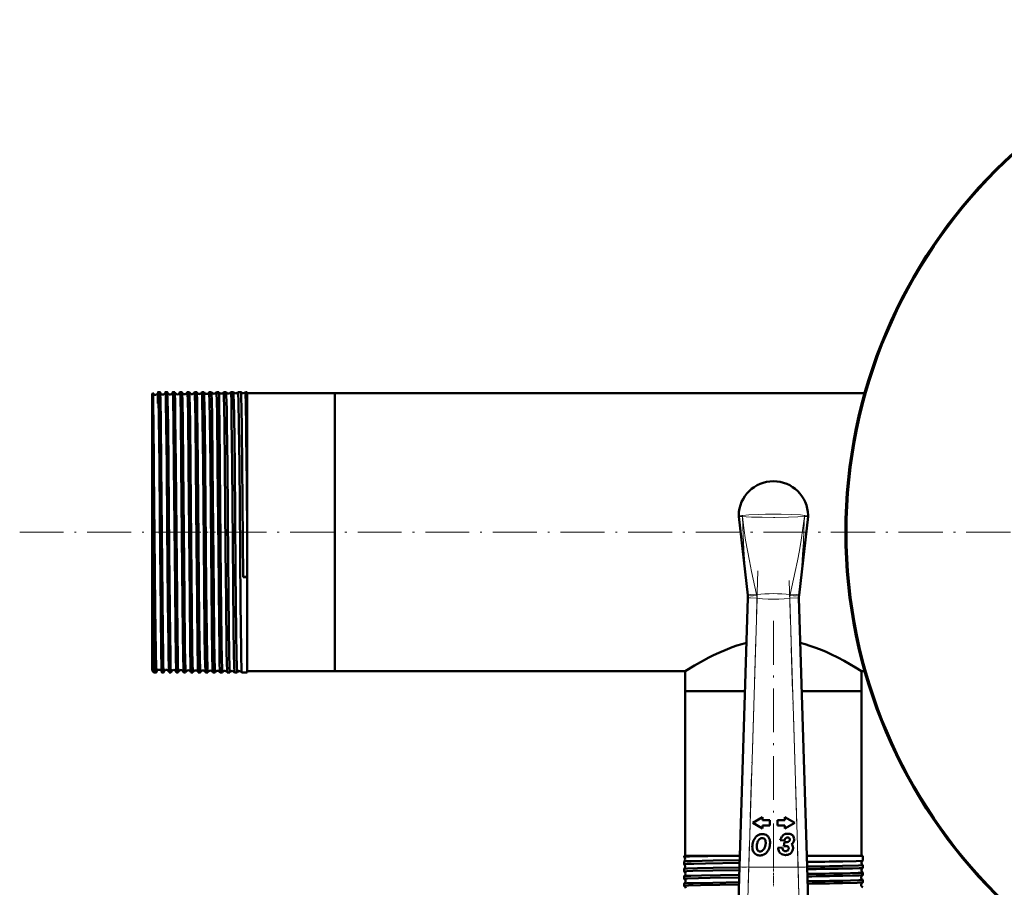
# Model space of a CAD drawing. Extents: x -1438 to 1837, y -1689 to 607.
# Tile 24 of 92: x -229 to 40, y -839 to -602. Entities that reach past the tile are written whole.
import ezdxf

# ---------------------------------------------------------------- set-up
doc = ezdxf.new("R2010")
doc.units = 0
doc.linetypes.add('DASHDOT', pattern=[18.5, 12, -3, 0.5, -3])

msp = doc.modelspace()

# ---------------------------------------------------------------- linework, layer by layer
at = {"color": 7, "lineweight": 50}
for p, q in [((-193.21, -703.97), (-193, -703.77)), ((-193.21, -703.97), (-193.21, -723.68)), ((-191.06, -703.47), (-191.56, -703.47)), ((-189.06, -703.47), (-189.56, -703.47)), ((-187.05, -703.47), (-187.57, -703.47)), ((-185.05, -703.47), (-185.57, -703.47)), ((-183.04, -703.47), (-183.58, -703.47)), ((-181.03, -703.47), (-181.59, -703.47)), ((-179.02, -703.47), (-179.59, -703.47)), ((-177.01, -703.47), (-177.61, -703.47)), ((-174.99, -703.47), (-175.62, -703.47)), ((-174.99, -703.48), (-174.99, -703.47)), ((-173.64, -703.47), (-173.64, -703.48)), ((-172.97, -703.47), (-173.64, -703.47)), ((-172.97, -703.48), (-172.97, -703.47)), ((-171.65, -703.47), (-171.66, -703.48)), ((-170.95, -703.47), (-171.65, -703.47)), ((-170.95, -703.48), (-170.95, -703.47)), ((-169.67, -703.47), (-169.68, -703.48)), ((-168.93, -703.47), (-169.67, -703.47)), ((-168.93, -703.48), (-168.93, -703.47)), ((-167.7, -703.47), (-167.7, -703.48)), ((-167.21, -703.47), (-167.7, -703.47)), ((-167.21, -703.47), (-167.21, -723.44)), ((-143.21, -703.78), (-167.21, -703.78)), ((-143.21, -703.78), (-143.21, -723.59)), ((-143.21, -703.78), (1.78, -703.78)), ((-143.21, -779.88), (-143.21, -703.78)), ((-193.21, -723.68), (-193.21, -779.69)), ((-192.71, -724.83), (-192.72, -723.45)), ((-168.32, -754.14), (-168.59, -723.44)), ((-167.21, -723.44), (-167.21, -740.93)), ((-143.21, -723.59), (-143.21, -779.88)), ((-192.71, -724.83), (-192.71, -780.19)), ((-32.69, -737.54), (-30.22, -759.02)), ((-13.73, -737.54), (-16.2, -759.02)), ((-167.21, -740.93), (-167.21, -754.09)), ((-168.32, -754.14), (-167.21, -754.13)), ((-167.21, -754.09), (-167.21, -754.13)), ((-167.21, -754.13), (-167.21, -780.19)), ((-30.22, -759.02), (-30.22, -759.03)), ((-30.19, -759.81), (-30.19, -759.74)), ((-16.23, -759.74), (-16.22, -759.81)), ((-16.2, -759.03), (-16.2, -759.02)), ((-32.44, -833.45), (-30.19, -759.81)), ((-16.22, -759.81), (-13.97, -833.45)), ((-193.21, -779.69), (-192.71, -780.19)), ((-192.06, -780.19), (-192.71, -780.19)), ((-191.99, -779.13), (-192, -779.42)), ((-190.06, -780.19), (-190.56, -780.19)), ((-188.06, -780.19), (-188.57, -780.19)), ((-186.05, -780.19), (-186.57, -780.19)), ((-184.04, -780.19), (-184.57, -780.19)), ((-182.04, -780.19), (-182.58, -780.19)), ((-180.03, -780.19), (-180.59, -780.19)), ((-178.01, -780.19), (-178.6, -780.19)), ((-176, -780.19), (-176.61, -780.19)), ((-173.98, -780.19), (-174.63, -780.19)), ((-173.98, -780.19), (-173.98, -780.19)), ((-172.64, -780.19), (-172.65, -780.19)), ((-171.96, -780.19), (-172.64, -780.19)), ((-171.96, -780.19), (-171.96, -780.19)), ((-170.66, -780.19), (-170.67, -780.19)), ((-169.94, -780.19), (-170.66, -780.19)), ((-169.94, -780.19), (-169.94, -780.19)), ((-168.68, -780.19), (-168.69, -780.19)), ((-167.21, -780.19), (-168.68, -780.19)), ((-143.21, -779.88), (-167.21, -779.88)), ((-143.21, -779.88), (-47.36, -779.88)), ((-47.36, -779.88), (-47.36, -785.38)), ((0.94, -779.88), (1.78, -779.88)), ((0.94, -779.88), (0.94, -785.38)), ((-47.36, -785.38), (-30.97, -785.38)), ((-47.36, -785.38), (-47.36, -830.38)), ((-47.36, -785.38), (-30.97, -785.38)), ((-15.44, -785.38), (-4.5, -785.38)), ((-15.44, -785.38), (0.94, -785.38)), ((-4.5, -785.38), (0.94, -785.38)), ((0.94, -785.38), (0.94, -830.38)), ((-26.17, -819.83), (-28.86, -821.38)), ((-28.86, -821.38), (-26.17, -822.93)), ((-26.17, -820.65), (-26.17, -819.83)), ((-24.17, -820.65), (-26.17, -820.65)), ((-24.17, -822.11), (-24.17, -820.65)), ((-20.05, -820.65), (-22.05, -820.65)), ((-22.05, -820.65), (-22.05, -822.11)), ((-20.05, -819.83), (-20.05, -820.65)), ((-17.36, -821.38), (-20.05, -819.83)), ((-20.05, -822.93), (-17.36, -821.38)), ((-26.17, -822.11), (-24.17, -822.11)), ((-26.17, -822.93), (-26.17, -822.11)), ((-22.05, -822.11), (-20.05, -822.11)), ((-20.05, -822.11), (-20.05, -822.93)), ((-21.32, -826.09), (-20.17, -826.23)), ((-20.13, -826.61), (-20.36, -827.74)), ((-19.77, -826.65), (-19.87, -826.65)), ((-18.86, -825.53), (-18.83, -825.56)), ((-20.79, -828.13), (-21.95, -828.23)), ((-19.02, -828.34), (-19.02, -828.39)), ((-47.67, -830.38), (-34.94, -830.38)), ((-47.67, -830.38), (-47.67, -830.72)), ((-47.67, -830.72), (-47.66, -830.73)), ((-47.66, -831.94), (-47.67, -831.95)), ((-47.67, -831.95), (-47.67, -832.7)), ((-34.94, -830.38), (-32.35, -830.38)), ((-14.07, -830.38), (-4.26, -830.38)), ((-4.26, -830.38), (1.25, -830.38)), ((1.25, -830.38), (1.25, -831.71)), ((1.25, -831.71), (1.25, -831.71)), ((-47.67, -833.97), (-47.67, -834.68)), ((-32.93, -849.36), (-32.44, -833.45)), ((-13.97, -833.45), (-13.49, -849.36)), ((1.25, -832.96), (1.25, -832.96)), ((1.25, -832.96), (1.25, -833.69)), ((1.25, -834.98), (1.25, -835.67)), ((-47.67, -835.99), (-47.67, -836.66)), ((1.25, -837), (1.25, -837.65)), ((-47.67, -838.01), (-47.67, -838.64))]:
    msp.add_line(p, q, dxfattribs=at)
at = {"color": 7, "lineweight": 18}
for p, q in [((-31.68, -737.51), (-31.69, -737.51)), ((-14.73, -737.51), (-14.73, -737.51)), ((-30.22, -759.03), (-30.26, -758.68)), ((-27.83, -758.89), (-27.78, -759.13)), ((-18.64, -759.13), (-18.59, -758.89)), ((-16.16, -758.68), (-16.2, -759.03)), ((-27.69, -759.89), (-30.19, -759.81)), ((-27.69, -759.89), (-29.94, -833.53)), ((-27.7, -759.84), (-27.69, -759.89)), ((-18.72, -759.89), (-16.22, -759.81)), ((-18.72, -759.89), (-18.72, -759.84)), ((-16.47, -833.53), (-18.72, -759.89)), ((-32.44, -833.45), (-29.94, -833.53)), ((-29.94, -833.53), (-30.43, -851.21)), ((-29.94, -833.53), (-16.47, -833.53)), ((-16.47, -833.53), (-13.97, -833.45)), ((-15.99, -851.21), (-16.47, -833.53))]:
    msp.add_line(p, q, dxfattribs=at)
at = {"color": 7, "linetype": 'DASHDOT', "lineweight": 18}
for p, q in [((-229.45, -741.83), (491.9, -741.83)), ((319.14, -741.83), (-45.56, -741.83)), ((-27.47, -752.44), (-30.17, -840.98)), ((-16.25, -840.98), (-18.95, -752.44)), ((-23.21, -766.09), (-23.21, -838.76))]:
    msp.add_line(p, q, dxfattribs=at)
at = {"color": 7, "linetype": 'DASHDOT', "lineweight": 18, "ltscale": 0.036654}
msp.add_line((-193.33, -741.83), (-191.87, -741.83), dxfattribs=at)
at = {"color": 7, "linetype": 'DASHDOT', "lineweight": 18, "ltscale": 0.0356}
msp.add_line((-189.92, -741.83), (-191.34, -741.83), dxfattribs=at)
at = {"color": 7, "linetype": 'DASHDOT', "lineweight": 18, "ltscale": 0.035617}
msp.add_line((-187.92, -741.83), (-189.34, -741.83), dxfattribs=at)
at = {"color": 7, "linetype": 'DASHDOT', "lineweight": 18, "ltscale": 0.035678}
msp.add_line((-185.92, -741.83), (-187.35, -741.83), dxfattribs=at)
at = {"color": 7, "linetype": 'DASHDOT', "lineweight": 18, "ltscale": 0.035936}
msp.add_line((-183.91, -741.83), (-185.35, -741.83), dxfattribs=at)
at = {"color": 7, "linetype": 'DASHDOT', "lineweight": 18, "ltscale": 0.03633}
msp.add_line((-181.91, -741.83), (-183.36, -741.83), dxfattribs=at)
at = {"color": 7, "linetype": 'DASHDOT', "lineweight": 18, "ltscale": 0.036844}
msp.add_line((-179.89, -741.83), (-181.37, -741.83), dxfattribs=at)
at = {"color": 7, "linetype": 'DASHDOT', "lineweight": 18, "ltscale": 0.037483}
msp.add_line((-177.88, -741.83), (-179.38, -741.83), dxfattribs=at)
at = {"color": 7, "linetype": 'DASHDOT', "lineweight": 18, "ltscale": 0.038246}
msp.add_line((-175.87, -741.83), (-177.4, -741.83), dxfattribs=at)
at = {"color": 7, "linetype": 'DASHDOT', "lineweight": 18, "ltscale": 0.039149}
msp.add_line((-173.85, -741.83), (-175.41, -741.83), dxfattribs=at)
at = {"color": 7, "linetype": 'DASHDOT', "lineweight": 18, "ltscale": 0.040157}
msp.add_line((-171.82, -741.83), (-173.43, -741.83), dxfattribs=at)
at = {"color": 7, "linetype": 'DASHDOT', "lineweight": 18, "ltscale": 0.041325}
msp.add_line((-169.8, -741.83), (-171.45, -741.83), dxfattribs=at)
at = {"color": 7, "linetype": 'DASHDOT', "lineweight": 18, "ltscale": 0.433284}
msp.add_line((-14.54, -833.53), (-31.87, -833.53), dxfattribs=at)
at = {"color": 7, "linetype": 'DASHDOT', "lineweight": 18, "ltscale": 0.045029}
msp.add_line((-23.21, -833.03), (-23.21, -834.83), dxfattribs=at)
at = {"color": 7, "linetype": 'DASHDOT', "lineweight": 18, "ltscale": 0.043887}
msp.add_line((-23.21, -835.06), (-23.21, -836.81), dxfattribs=at)
at = {"color": 7, "linetype": 'DASHDOT', "lineweight": 18, "ltscale": 0.042889}
msp.add_line((-23.21, -837.08), (-23.21, -838.8), dxfattribs=at)
at = {"color": 7, "lineweight": 50}
for points in [[(-192.72, -723.45), (-192.84, -711.73), (-192.89, -707.58), (-192.95, -704.78), (-192.99, -703.81), (-192.99, -703.78), (-193, -703.77)], [(-191.56, -703.47), (-191.56, -703.47), (-191.57, -703.48), (-191.57, -703.48), (-191.57, -703.5), (-191.6, -703.68), (-191.66, -705.32), (-191.69, -706.57)], [(-191.22, -723.44), (-191.37, -710.54), (-191.46, -705.31), (-191.51, -703.92), (-191.55, -703.52), (-191.55, -703.49), (-191.56, -703.48), (-191.56, -703.48), (-191.56, -703.47), (-191.56, -703.47)], [(-191.02, -703.87), (-191.05, -703.52), (-191.05, -703.49), (-191.06, -703.48), (-191.06, -703.48), (-191.06, -703.47), (-191.06, -703.47)], [(-190.72, -723.44), (-190.85, -711.67), (-190.95, -705.63), (-191.02, -703.87)], [(-189.56, -703.47), (-189.57, -703.47), (-189.57, -703.48), (-189.57, -703.48), (-189.57, -703.49), (-189.59, -703.62)], [(-189.22, -723.44), (-189.34, -712.33), (-189.44, -706.16), (-189.5, -704.2), (-189.53, -703.68), (-189.55, -703.5), (-189.56, -703.48), (-189.56, -703.48), (-189.56, -703.47), (-189.56, -703.47)], [(-189.03, -703.6), (-189.05, -703.49), (-189.05, -703.48), (-189.06, -703.48), (-189.06, -703.47)], [(-188.72, -723.44), (-188.83, -712.66), (-188.96, -705.47), (-189.02, -703.77), (-189.03, -703.6)], [(-187.57, -703.47), (-187.57, -703.47), (-187.57, -703.48), (-187.57, -703.48), (-187.59, -703.58)], [(-187.23, -723.44), (-187.35, -712.16), (-187.47, -705.25), (-187.53, -703.69), (-187.56, -703.5), (-187.56, -703.48), (-187.56, -703.48), (-187.56, -703.47), (-187.57, -703.47)], [(-187.04, -703.53), (-187.05, -703.48), (-187.05, -703.48), (-187.05, -703.47), (-187.05, -703.47)], [(-186.71, -723.44), (-186.86, -710.36), (-186.94, -705.95), (-187, -703.95), (-187.04, -703.53)], [(-185.57, -703.47), (-185.57, -703.47), (-185.57, -703.48), (-185.58, -703.48), (-185.59, -703.53)], [(-185.23, -723.44), (-185.39, -709.83), (-185.48, -705.13), (-185.54, -703.66), (-185.56, -703.49), (-185.57, -703.48), (-185.57, -703.48), (-185.57, -703.47), (-185.57, -703.47)], [(-184.71, -723.44), (-184.83, -711.98), (-184.93, -705.9), (-185, -703.87), (-185.04, -703.51)], [(-183.24, -723.44), (-183.39, -709.79), (-183.47, -705.83), (-183.53, -703.84), (-183.56, -703.51), (-183.57, -703.49), (-183.57, -703.48), (-183.57, -703.48), (-183.58, -703.47), (-183.58, -703.47)], [(-182.7, -723.44), (-182.82, -712), (-182.89, -707.67), (-182.96, -704.6), (-183.01, -703.68), (-183.03, -703.49)], [(-181.25, -723.44), (-181.38, -711.43), (-181.45, -707.04), (-181.51, -704.61), (-181.54, -703.89), (-181.57, -703.52), (-181.58, -703.49), (-181.58, -703.48), (-181.58, -703.48), (-181.58, -703.47), (-181.59, -703.47)], [(-180.69, -723.44), (-180.78, -714.89), (-180.86, -708.73), (-180.93, -705.22), (-180.97, -704.14), (-181.01, -703.6), (-181.02, -703.49)], [(-179.26, -723.44), (-179.39, -711.23), (-179.49, -705.64), (-179.54, -704.08), (-179.58, -703.54), (-179.59, -703.48), (-179.59, -703.48), (-179.59, -703.47), (-179.59, -703.47)], [(-178.68, -723.44), (-178.8, -711.96), (-178.87, -707.63), (-178.94, -704.58), (-178.99, -703.65), (-179, -703.52), (-179.01, -703.48)], [(-177.27, -723.44), (-177.41, -710.59), (-177.49, -706.17), (-177.57, -703.78), (-177.59, -703.51), (-177.6, -703.48), (-177.6, -703.48), (-177.6, -703.47), (-177.6, -703.47), (-177.61, -703.47)], [(-176.66, -723.44), (-176.82, -709.87), (-176.89, -705.88), (-176.96, -703.88), (-176.99, -703.55), (-177, -703.48)], [(-175.28, -723.44), (-175.44, -709.77), (-175.51, -705.83), (-175.57, -703.86), (-175.6, -703.52), (-175.61, -703.49), (-175.61, -703.48), (-175.62, -703.48), (-175.62, -703.47), (-175.62, -703.47)], [(-174.65, -723.44), (-174.77, -711.94), (-174.84, -707.61), (-174.91, -704.57), (-174.96, -703.63), (-174.98, -703.51), (-174.99, -703.48)], [(-173.3, -723.44), (-173.42, -712.35), (-173.48, -708.07), (-173.57, -704.31), (-173.61, -703.57), (-173.63, -703.48), (-173.63, -703.48), (-173.63, -703.47), (-173.64, -703.47)], [(-172.63, -723.44), (-172.75, -712.4), (-172.81, -708.13), (-172.91, -704.33), (-172.95, -703.6), (-172.96, -703.5), (-172.97, -703.48)], [(-171.32, -723.44), (-171.46, -710.59), (-171.53, -706.17), (-171.61, -703.78), (-171.64, -703.51), (-171.65, -703.48), (-171.65, -703.48), (-171.65, -703.47), (-171.65, -703.47), (-171.65, -703.47)], [(-170.61, -723.44), (-170.76, -709.89), (-170.82, -706.66), (-170.9, -703.98), (-170.93, -703.55), (-170.94, -703.49), (-170.95, -703.48)], [(-169.34, -723.44), (-169.45, -712.32), (-169.55, -706.16), (-169.63, -703.8), (-169.66, -703.51), (-169.67, -703.48), (-169.67, -703.48), (-169.67, -703.47), (-169.67, -703.47), (-169.67, -703.47)], [(-168.59, -723.44), (-168.69, -713.77), (-168.78, -707.34), (-168.82, -705.5), (-168.89, -703.74), (-168.91, -703.52), (-168.92, -703.48), (-168.93, -703.48)], [(-167.36, -723.44), (-167.46, -713.69), (-167.58, -706.24), (-167.63, -704.35), (-167.66, -703.79), (-167.68, -703.51), (-167.69, -703.48), (-167.69, -703.48), (-167.69, -703.47), (-167.69, -703.47), (-167.7, -703.47)], [(-190.67, -778.09), (-190.73, -775.11), (-190.87, -763.52), (-191.09, -738.01), (-191.22, -723.44)], [(-190.06, -780.19), (-190.06, -780.19), (-190.06, -780.19), (-190.06, -780.19), (-190.07, -780.18), (-190.07, -780.16), (-190.1, -779.92), (-190.17, -777.81), (-190.22, -775.48), (-190.31, -769.06), (-190.49, -750.73), (-190.72, -723.44)], [(-188.6, -779.94), (-188.65, -778.76), (-188.72, -775.66), (-188.77, -772.16), (-188.9, -761.05), (-189.08, -740.16), (-189.22, -723.44)], [(-188.06, -780.19), (-188.06, -780.19), (-188.06, -780.19), (-188.06, -780.19), (-188.07, -780.13), (-188.11, -779.66), (-188.15, -778.73), (-188.21, -775.66), (-188.3, -769.84), (-188.37, -762.93), (-188.52, -746.95), (-188.72, -723.44)], [(-186.59, -780.11), (-186.63, -779.41), (-186.72, -776.1), (-186.83, -768.08), (-186.94, -756.73), (-187.23, -723.44)], [(-186.05, -780.19), (-186.05, -780.19), (-186.06, -780.19), (-186.06, -780.19), (-186.07, -780.13), (-186.11, -779.6), (-186.14, -778.57), (-186.22, -775.16), (-186.28, -770.84), (-186.4, -759.8), (-186.63, -732.57), (-186.71, -723.44)], [(-184.59, -780.15), (-184.64, -779.41), (-184.73, -775.45), (-184.82, -769.53), (-184.99, -752.18), (-185.23, -723.44)], [(-184.04, -780.19), (-184.05, -780.19), (-184.05, -780.19), (-184.05, -780.18), (-184.07, -780.11), (-184.11, -779.47), (-184.18, -776.63), (-184.24, -773.4), (-184.39, -759.77), (-184.47, -750.57), (-184.71, -723.44)], [(-182.59, -780.17), (-182.62, -779.93), (-182.67, -778.76), (-182.77, -773.41), (-182.93, -759.72), (-183, -750.95), (-183.24, -723.44)], [(-182.04, -780.19), (-182.04, -780.19), (-182.04, -780.19), (-182.04, -780.18), (-182.06, -780.11), (-182.1, -779.47), (-182.14, -778.1), (-182.23, -773.48), (-182.35, -763.14), (-182.52, -744.56), (-182.7, -723.44)], [(-180.6, -780.17), (-180.62, -780.02), (-180.66, -779.24), (-180.7, -777.87), (-180.78, -773.58), (-180.93, -760.11), (-181.06, -745.27), (-181.25, -723.44)], [(-180.03, -780.19), (-180.03, -780.19), (-180.03, -780.19), (-180.03, -780.19), (-180.04, -780.17), (-180.05, -780.03), (-180.11, -778.76), (-180.16, -776.93), (-180.25, -771.45), (-180.31, -766.26), (-180.51, -744.6), (-180.69, -723.44)], [(-178.61, -780.18), (-178.62, -780.12), (-178.64, -779.86), (-178.71, -777.96), (-178.75, -775.72), (-178.84, -769.45), (-178.97, -756.44), (-179.26, -723.44)], [(-178.01, -780.19), (-178.02, -780.19), (-178.02, -780.19), (-178.02, -780.19), (-178.03, -780.13), (-178.07, -779.66), (-178.1, -778.73), (-178.17, -775.66), (-178.25, -769.85), (-178.39, -757.06), (-178.68, -723.44)], [(-176.62, -780.18), (-176.62, -780.16), (-176.67, -779.6), (-176.7, -778.73), (-176.76, -775.94), (-176.88, -766.98), (-177.07, -746.65), (-177.27, -723.44)], [(-176, -780.19), (-176, -780.19), (-176, -780.19), (-176, -780.19), (-176.01, -780.18), (-176.01, -780.14), (-176.05, -779.75), (-176.08, -778.98), (-176.14, -776.39), (-176.22, -771.07), (-176.35, -759.15), (-176.44, -749.71), (-176.66, -723.44)], [(-174.63, -780.19), (-174.64, -780.16), (-174.65, -780.06), (-174.69, -779.34), (-174.73, -778.03), (-174.81, -773.85), (-174.9, -767.04), (-175.08, -746.49), (-175.28, -723.44)], [(-173.98, -780.19), (-173.98, -780.19), (-173.99, -780.19), (-173.99, -780.19), (-173.99, -780.17), (-174.01, -780.03), (-174.07, -778.76), (-174.12, -776.93), (-174.2, -771.45), (-174.37, -755.5), (-174.65, -723.44)], [(-172.65, -780.19), (-172.66, -780.16), (-172.67, -780.07), (-172.71, -779.36), (-172.75, -778.06), (-172.83, -773.9), (-172.98, -760.75), (-173.1, -746.71), (-173.3, -723.44)], [(-171.96, -780.19), (-171.96, -780.19), (-171.97, -780.19), (-171.97, -780.19), (-171.97, -780.17), (-171.99, -780.03), (-172.05, -778.76), (-172.13, -775.17), (-172.23, -768.13), (-172.4, -749.36), (-172.63, -723.44)], [(-170.67, -780.19), (-170.67, -780.18), (-170.68, -780.15), (-170.7, -779.98), (-170.75, -778.63), (-170.83, -774.91), (-170.92, -767.75), (-171.13, -744.73), (-171.32, -723.44)], [(-169.94, -780.19), (-169.94, -780.19), (-169.94, -780.19), (-169.95, -780.19), (-169.95, -780.18), (-169.96, -780.16), (-169.98, -779.88), (-170.03, -778.63), (-170.1, -775.43), (-170.19, -769.58), (-170.36, -752.28), (-170.61, -723.44)], [(-168.69, -780.19), (-168.69, -780.17), (-168.71, -780.09), (-168.75, -779.47), (-168.84, -775.67), (-168.86, -774.11), (-169.01, -761.26), (-169.24, -734.56), (-169.34, -723.44)], [(-192.06, -780.19), (-192.06, -780.19), (-192.06, -780.19), (-192.07, -780.19), (-192.07, -780.18), (-192.07, -780.16), (-192.1, -779.94), (-192.15, -778.77), (-192.23, -774.71), (-192.38, -762.51), (-192.56, -742.7), (-192.71, -724.83)], [(-47.36, -779.88), (-44.81, -778.32), (-42.33, -776.9), (-40.87, -776.13), (-39.57, -775.48), (-38.18, -774.83), (-35.8, -773.82), (-34.51, -773.33), (-33.17, -772.88), (-31.88, -772.49), (-30.57, -772.14)], [(-15.85, -772.14), (-14.51, -772.5), (-13.2, -772.89), (-11.86, -773.35), (-10.56, -773.84), (-8.97, -774.5), (-7.45, -775.2), (-5.55, -776.13), (-3.82, -777.05), (-2.3, -777.92), (-0.7, -778.87), (0.94, -779.88)], [(-190.56, -780.19), (-190.57, -780.19), (-190.57, -780.19), (-190.57, -780.18), (-190.59, -780.09), (-190.63, -779.3), (-190.67, -778.09)], [(-192.03, -780.03), (-192.05, -780.17), (-192.06, -780.19), (-192.06, -780.19), (-192.06, -780.19), (-192.06, -780.19)], [(-190.04, -780.07), (-190.05, -780.18), (-190.06, -780.19), (-190.06, -780.19), (-190.06, -780.19)], [(-188.57, -780.19), (-188.57, -780.19), (-188.57, -780.19), (-188.57, -780.19), (-188.57, -780.18), (-188.58, -780.16), (-188.6, -779.94)], [(-188.04, -780.12), (-188.05, -780.18), (-188.05, -780.19), (-188.05, -780.19), (-188.06, -780.19)], [(-186.57, -780.19), (-186.57, -780.19), (-186.57, -780.19), (-186.58, -780.18), (-186.59, -780.11)], [(-34.94, -830.38), (-41.17, -830.48), (-46.19, -830.61), (-47.42, -830.67), (-47.64, -830.7), (-47.66, -830.71), (-47.67, -830.71), (-47.67, -830.72), (-47.67, -830.72)], [(-32.41, -832.32), (-41.81, -832.47), (-44.97, -832.55), (-46.81, -832.61), (-47.36, -832.65), (-47.63, -832.68), (-47.66, -832.69), (-47.66, -832.69), (-47.67, -832.69), (-47.67, -832.7)], [(-32.39, -831.57), (-39.67, -831.68), (-45.67, -831.82), (-47.39, -831.9), (-47.62, -831.93), (-47.65, -831.94), (-47.66, -831.94)], [(1.25, -831.71), (1.24, -831.72), (1.21, -831.73), (1.04, -831.75), (-0.57, -831.83), (-4.26, -831.92)], [(-32.47, -834.3), (-39.81, -834.42), (-45.22, -834.53), (-46.88, -834.6), (-47.58, -834.65), (-47.66, -834.67), (-47.67, -834.67), (-47.67, -834.67), (-47.67, -834.68)], [(-32.45, -833.59), (-39.69, -833.71), (-43.96, -833.79), (-46.75, -833.89), (-47.47, -833.93), (-47.63, -833.96), (-47.66, -833.97)], [(1.25, -832.96), (1.25, -832.96), (1.25, -832.97), (1.24, -832.97), (1.23, -832.98), (1.08, -833), (0.05, -833.06), (-4.26, -833.18)], [(1.24, -833.69), (1.23, -833.7), (1.18, -833.71), (0.86, -833.74), (0.28, -833.78), (-1.58, -833.84), (-4.26, -833.9)], [(1.25, -834.98), (1.25, -834.99), (1.25, -834.99), (1.25, -834.99), (1.23, -835), (1.1, -835.02), (-0.02, -835.09), (-4.26, -835.2)], [(-32.53, -836.29), (-40.47, -836.41), (-43.66, -836.48), (-46.68, -836.57), (-47.39, -836.61), (-47.64, -836.64), (-47.66, -836.65), (-47.66, -836.65), (-47.67, -836.66), (-47.67, -836.66)], [(-32.51, -835.61), (-42.87, -835.79), (-45.82, -835.87), (-46.82, -835.91), (-47.54, -835.96), (-47.64, -835.98), (-47.66, -835.99)], [(-32.57, -837.63), (-39.75, -837.75), (-45.15, -837.86), (-46.83, -837.93), (-47.55, -837.98), (-47.64, -838), (-47.66, -838)], [(1.24, -835.68), (1.23, -835.68), (1.18, -835.69), (0.85, -835.72), (0.27, -835.76), (-1.58, -835.82), (-4.26, -835.88)], [(1.25, -837), (1.25, -837.01), (1.25, -837.01), (1.25, -837.01), (1.24, -837.01), (1.21, -837.02), (0.86, -837.06), (0.18, -837.1), (-2.07, -837.17), (-4.26, -837.22)], [(1.24, -837.66), (1.2, -837.67), (1.01, -837.69), (-0.32, -837.76), (-4.26, -837.87)], [(-32.59, -838.27), (-43.13, -838.45), (-46.43, -838.54), (-47.35, -838.59), (-47.58, -838.62), (-47.66, -838.63), (-47.67, -838.64), (-47.67, -838.64), (-47.67, -838.64)]]:
    msp.add_lwpolyline(points, dxfattribs=at)
at = {"color": 7, "lineweight": 18}
for points in [[(-32.71, -737.2), (-32.71, -737.2), (-32.69, -737.2), (-32.59, -737.2), (-31.7, -737.23)], [(-31.7, -737.51), (-32.65, -737.54), (-32.69, -737.54), (-32.69, -737.54), (-32.69, -737.54)], [(-31.7, -737.23), (-29.89, -737.07), (-27.37, -736.95), (-25.41, -736.91), (-23.21, -736.9)], [(-30.26, -758.68), (-30.78, -753.42), (-31.2, -748.14), (-31.49, -742.83), (-31.7, -737.51)], [(-23.21, -737.78), (-26.31, -737.76), (-29.16, -737.68), (-30.66, -737.6), (-31.69, -737.51)], [(-31.68, -737.51), (-31.3, -740.75), (-30.82, -743.97), (-30.33, -746.84), (-29.79, -749.7), (-29.2, -752.55), (-27.83, -758.89)], [(-23.21, -736.9), (-21.12, -736.91), (-18.18, -736.98), (-15.8, -737.12), (-14.72, -737.23)], [(-14.73, -737.51), (-16.48, -737.64), (-19.07, -737.74), (-22.8, -737.78), (-23.21, -737.78)], [(-18.59, -758.89), (-17.22, -752.55), (-16.63, -749.71), (-16.09, -746.85), (-15.6, -743.98), (-15.12, -740.75), (-14.73, -737.51)], [(-14.72, -737.51), (-14.85, -741.05), (-15.01, -744.59), (-15.2, -747.88), (-15.44, -751.16), (-15.77, -754.93), (-16.16, -758.68)], [(-14.72, -737.23), (-13.74, -737.2), (-13.71, -737.2), (-13.71, -737.2), (-13.71, -737.2)], [(-13.73, -737.54), (-13.73, -737.54), (-13.74, -737.54), (-13.85, -737.54), (-14.72, -737.51)], [(-27.7, -759.84), (-29.47, -759.78), (-30.17, -759.74), (-30.19, -759.74), (-30.19, -759.74)], [(-16.23, -759.74), (-16.23, -759.74), (-16.23, -759.74), (-16.26, -759.74), (-16.56, -759.76), (-18.72, -759.84)], [(-18.72, -759.89), (-20.23, -760.04), (-21.74, -760.13), (-23.18, -760.16), (-24.61, -760.13), (-26.15, -760.04), (-27.69, -759.89)]]:
    msp.add_lwpolyline(points, dxfattribs=at)
at = {"color": 7, "lineweight": 50}
msp.add_circle((136.79, -741.83), 140, dxfattribs=at)
for centre, radius, start, end in [((136.79, -741.83), 140.27, 90, 270), ((-193, -703.77), 0.00315, 354.7032, 112.6783), ((-192.31, -703.47), 0.744, 203.4481, 273.7283), ((-192.31, -703.48), 0.737, 273.3138, 347.6902), ((-190.32, -703.44), 0.74, 193.6106, 273.8942), ((-190.31, -703.44), 0.737, 273.2791, 347.6441), ((-188.32, -703.41), 0.739, 192.9103, 273.9635), ((-188.31, -703.41), 0.736, 273.2163, 347.5984), ((-186.32, -703.37), 0.738, 192.3594, 274.0333), ((-186.31, -703.37), 0.736, 273.2373, 347.6414), ((-185.09, -703.51), 0.0493, 358.6271, 41.2036), ((-184.32, -703.34), 0.739, 193.2687, 273.9497), ((-184.31, -703.34), 0.738, 273.3031, 346.7899), ((-183.54, -703.51), 0.0489, 138.8207, 181.4778), ((-183.06, -703.49), 0.0288, 0.4157, 48.9947), ((-182.32, -703.3), 0.741, 195.1965, 273.8573), ((-182.31, -703.3), 0.74, 273.3821, 344.8677), ((-181.57, -703.49), 0.0285, 131.0654, 179.7417), ((-181.04, -703.49), 0.0192, 2.8916, 55.6593), ((-180.31, -703.26), 0.743, 197.5459, 273.7922), ((-180.31, -703.27), 0.741, 273.4569, 342.5085), ((-179.58, -703.49), 0.0189, 124.3784, 177.2761), ((-179.03, -703.49), 0.0138, 5.9687, 61.5169), ((-178.31, -703.23), 0.743, 200.1057, 273.7572), ((-178.31, -703.23), 0.743, 273.4988, 339.9422), ((-177.6, -703.49), 0.0135, 118.4026, 174.265), ((-177.01, -703.48), 0.0107, 9.3811, 66.4284), ((-176.31, -703.19), 0.744, 202.8055, 273.7237), ((-176.31, -703.19), 0.743, 273.527, 337.237), ((-175.62, -703.48), 0.0103, 113.2812, 170.6999), ((-174.31, -703.16), 0.745, 205.6186, 273.7008), ((-174.31, -703.16), 0.744, 273.5498, 334.4154), ((-172.31, -703.12), 0.745, 208.5378, 273.6927), ((-172.31, -703.12), 0.745, 273.5751, 331.4834), ((-170.31, -703.09), 0.745, 211.5554, 273.6777), ((-170.31, -703.09), 0.745, 273.5828, 328.468), ((-168.31, -703.05), 0.746, 214.7181, 273.6581), ((-168.31, -703.05), 0.745, 273.5853, 325.3141), ((-15776.39, -865.44), 15609.68, 0.45703, 0.521214), ((-23.21, -737.38), 9.5, 90, 178.9168), ((-23.21, -737.38), 9.5, 1.0875, 89.9999), ((-30.21, -737.25), 2.5, 178.92, 186.5601), ((-16.24, -737.25), 2.53, 353.4796, 1.0425), ((-35.23, -759.58), 5.04, 358.2598, 6.283), ((-11.19, -759.58), 5.04, 173.717, 181.7402), ((-191.32, -780.21), 0.738, 87.0627, 167.5895), ((-191.31, -780.21), 0.74, 14.2855, 87.6062), ((-189.32, -780.24), 0.738, 87.0154, 167.5481), ((-189.31, -780.24), 0.738, 13.35, 87.7003), ((-187.32, -780.27), 0.738, 86.9982, 167.6163), ((-187.31, -780.27), 0.737, 12.4592, 87.7724), ((-186.11, -780.15), 0.0684, 322.9723, 1.9414), ((-185.32, -780.31), 0.738, 87.025, 167.3976), ((-185.31, -780.31), 0.737, 12.5744, 87.7628), ((-184.52, -780.15), 0.0685, 177.9758, 216.9253), ((-184.07, -780.17), 0.037, 314.7354, 0.6159), ((-183.32, -780.35), 0.74, 87.1115, 165.8569), ((-183.31, -780.35), 0.739, 14.1043, 87.674), ((-182.56, -780.17), 0.0369, 179.2941, 225.0843), ((-182.05, -780.17), 0.0236, 307.8416, 358.5455), ((-181.32, -780.38), 0.742, 87.188, 163.6601), ((-181.31, -780.38), 0.741, 16.303, 87.5838), ((-180.58, -780.17), 0.023, 181.366, 232.4116), ((-180.03, -780.18), 0.0162, 301.3736, 355.646), ((-179.31, -780.42), 0.743, 87.2431, 161.2106), ((-179.31, -780.42), 0.742, 18.7629, 87.538), ((-178.59, -780.18), 0.0159, 184.1363, 238.7446), ((-177.31, -780.45), 0.744, 87.276, 158.5644), ((-178.02, -780.18), 0.0121, 296.0214, 352.3982), ((-177.31, -780.45), 0.743, 21.3927, 87.5085), ((-176.61, -780.18), 0.0117, 187.4826, 244.2674), ((-176, -780.18), 0.00966, 291.5752, 348.9766), ((-175.31, -780.49), 0.744, 87.308, 155.7921), ((-175.31, -780.49), 0.744, 24.1648, 87.4814), ((-174.62, -780.18), 0.00953, 193.0587, 248.4618), ((-173.31, -780.53), 0.745, 87.3222, 152.9463), ((-173.31, -780.53), 0.745, 27.0331, 87.4584), ((-171.31, -780.56), 0.745, 87.3314, 149.9664), ((-171.31, -780.56), 0.745, 30.0071, 87.4394), ((-169.31, -780.6), 0.746, 87.3575, 146.8695), ((-169.31, -780.6), 0.745, 33.1075, 87.4382), ((-19.39, -826.27), 1.91, 105.2979, 114.6255), ((-19.33, -826.5), 2.15, 97.0645, 105.2979), ((-19.25, -827.2), 2.86, 90.021, 97.0645), ((-19.25, -827.01), 2.67, 81.8925, 90.021), ((-19.13, -826.23), 1.88, 72.0423, 81.8925), ((-19.06, -826.01), 1.64, 60.6248, 72.0423), ((-24.07, -828), 4.91, 162.0791, 179.924), ((-25.38, -827.58), 3.53, 140.9519, 162.0791), ((-26.16, -826.94), 2.53, 122.3254, 140.9519), ((-22.73, -828.2), 5.07, 166.8649, 172.5105), ((-24.81, -827.71), 2.93, 157.419, 166.8649), ((-25.48, -827.44), 2.21, 146.6467, 157.419), ((-26.31, -826.71), 2.26, 102.7073, 122.3254), ((-25.48, -827.43), 2.2, 135.8813, 146.6467), ((-26.09, -826.84), 1.35, 122.4893, 135.8813), ((-26.23, -826.62), 1.09, 114.3724, 122.4893), ((-26.25, -826.96), 2.5, 96.047, 102.7073), ((-26.26, -826.56), 1.02, 106.0127, 114.3724), ((-26.26, -826.57), 1.03, 97.756, 106.0127), ((-26.21, -827.38), 2.93, 89.924, 96.047), ((-26.24, -826.71), 1.17, 89.924, 97.756), ((-26.24, -826.51), 0.972, 83.8593, 89.924), ((-26.21, -826.74), 2.29, 72.3526, 89.924), ((-26.22, -826.36), 0.825, 77.3748, 83.8593), ((-26.21, -826.28), 0.742, 57.4405, 77.3748), ((-26.32, -826.46), 0.96, 39.4887, 57.4405), ((-26.35, -826.49), 0.996, 16.3019, 39.4887), ((-26.06, -826.28), 1.81, 52.3065, 72.3526), ((-27.49, -826.82), 2.18, 360, 16.3019), ((-28.13, -826.82), 2.82, 351.515, 359.924), ((-26.13, -826.36), 1.91, 46.7792, 52.3065), ((-26.24, -826.48), 2.08, 41.5011, 46.7792), ((-26.21, -826.46), 2.04, 18.1127, 41.5011), ((-27.33, -826.82), 3.22, 0, 18.1127), ((-28.87, -826.82), 4.75, 348.7848, 359.924), ((-17.8, -827.12), 3.67, 146.3342, 163.6082), ((-19.57, -825.94), 1.53, 124.7057, 146.3342), ((-19.5, -826.05), 1.67, 114.6255, 124.7057), ((-17.86, -826.96), 2.43, 145.8259, 162.3443), ((-19.76, -824.63), 2.02, 259.4174, 265.8514), ((-19.77, -824.73), 1.91, 265.8514, 267.1369), ((-19.63, -825.76), 0.289, 115.7376, 145.8259), ((-19.77, -823.9), 2.75, 270.0719, 276.0854), ((-19.3, -826.45), 1.05, 109.5545, 115.7376), ((-19.33, -826.35), 0.95, 103.1029, 109.5545), ((-19.34, -826.33), 0.929, 96.5352, 103.1029), ((-19.65, -825.09), 1.56, 276.0854, 283.9438), ((-19.33, -826.35), 0.948, 90.021, 96.5352), ((-19.33, -826.83), 1.43, 82.8787, 90.021), ((-19.55, -825.48), 1.15, 283.9438, 294.0681), ((-19.25, -826.2), 0.785, 73.6908, 82.8787), ((-19.36, -825.91), 0.676, 294.0681, 306.6588), ((-19.2, -826), 0.577, 62.1451, 73.6908), ((-19.28, -826.02), 0.543, 306.6588, 325.9473), ((-19.09, -825.8), 0.357, 49.1441, 62.1451), ((-19.08, -825.78), 0.332, 18.3964, 42.5937), ((-19.31, -826), 0.577, 325.9473, 344.8128), ((-19.49, -825.92), 0.77, 0.021, 18.3964), ((-19.45, -825.96), 0.73, 344.8128, 352.9701), ((-19.77, -825.92), 1.04, 352.9701, 360), ((-18.96, -825.83), 1.44, 48.3036, 60.6248), ((-19.42, -825.5), 2.09, 304.4207, 310.4133), ((-19.04, -825.95), 1.5, 310.4133, 327.4215), ((-18.91, -825.77), 1.36, 25.2295, 48.3036), ((-19, -825.98), 1.45, 327.4215, 344.995), ((-19.05, -825.84), 1.51, 3.5317, 25.2295), ((-19.44, -825.86), 1.91, 344.995, 1.7265), ((-19.33, -825.85), 1.8, 1.7475, 3.5317), ((-25.91, -828), 3.07, 180, 192.1342), ((-26.68, -828.16), 2.28, 192.1342, 206.4763), ((-26.95, -828.3), 1.99, 206.4763, 223.0363), ((-27, -828.35), 1.91, 223.0363, 239.9657), ((-24.92, -827.91), 2.86, 172.5105, 179.924), ((-25.44, -827.91), 2.34, 180, 195.9233), ((-26.79, -828.3), 0.929, 195.9233, 238.2264), ((-26.88, -828.44), 0.762, 238.2264, 257.9682), ((-26.86, -828.34), 0.862, 257.9682, 264.1567), ((-26.85, -828.18), 1.02, 264.1567, 269.924), ((-26.85, -828.26), 0.947, 269.924, 276.3311), ((-26.85, -828.22), 0.985, 276.3311, 282.6353), ((-26.86, -828.17), 1.03, 282.6353, 288.6933), ((-26.91, -828.02), 1.19, 288.6933, 294.3941), ((-26.87, -828.12), 1.09, 294.3941, 306.5931), ((-27.12, -827.77), 1.52, 306.5931, 317.1586), ((-27.51, -827.41), 2.05, 317.1586, 325.2851), ((-27.72, -827.27), 2.3, 325.2851, 332.9844), ((-28.29, -826.98), 2.94, 332.9844, 339.1418), ((-28.68, -826.83), 3.36, 339.1418, 344.9445), ((-26.89, -827.75), 2.53, 304.1102, 321.6261), ((-28.96, -826.69), 3.67, 344.062, 351.515), ((-27.47, -827.29), 3.27, 321.6261, 336.8653), ((-28.3, -826.93), 4.18, 336.8653, 348.7848), ((-19.2, -827.97), 2.76, 185.4221, 207.9918), ((-20.19, -828.5), 1.64, 207.9918, 232.1297), ((-20.18, -828.48), 1.67, 232.1297, 253.5785), ((-19.33, -828.04), 1.46, 183.6997, 206.6644), ((-19.99, -828.37), 0.727, 206.6644, 228.0024), ((-20.02, -828.41), 0.675, 228.0024, 251.5916), ((-20.11, -836.18), 8.44, 88.3873, 91.6778), ((-19.85, -827.88), 1.23, 251.5916, 270.021), ((-20, -832.33), 4.6, 86.194, 88.3873), ((-19.85, -827.94), 1.17, 270.021, 279.3049), ((-19.91, -830.94), 3.2, 83.1053, 86.194), ((-19.8, -828.26), 0.845, 279.3049, 289.9406), ((-19.68, -829.06), 1.31, 78.469, 83.1053), ((-19.77, -828.33), 0.768, 289.9406, 301.3906), ((-19.51, -828.25), 0.479, 58.618, 78.469), ((-19.77, -828.33), 0.774, 301.3906, 312.8032), ((-19.53, -828.27), 0.507, 39.1737, 58.618), ((-19.7, -828.41), 0.664, 312.8032, 335.9154), ((-19.46, -828.22), 0.418, 16.9753, 39.1737), ((-19.82, -828.35), 0.795, 335.9154, 357.275), ((-19.88, -828.34), 0.854, 0.163, 16.9753), ((-19.53, -828.52), 1.6, 293.6304, 317.4422), ((-19.86, -828.22), 2.05, 317.4422, 338.2315), ((-19.39, -828.35), 1.61, 36.8441, 44.3269), ((-19.19, -828.2), 1.36, 16.8187, 36.8441), ((-19.71, -828.28), 1.88, 338.2315, 360), ((-19.31, -828.24), 1.48, 7.9721, 16.8187), ((-19.61, -828.28), 1.79, 0.021, 7.9721), ((-48.09, -831.33), 0.743, 3.7214, 55.0316), ((-48.09, -831.34), 0.744, 305.0164, 3.833), ((-26.89, -828.16), 2.13, 239.9657, 247.6508), ((-26.9, -828.18), 2.11, 247.6508, 255.3803), ((-26.89, -828.12), 2.17, 255.3803, 262.8807), ((-26.85, -827.86), 2.43, 262.8804, 269.9237), ((-26.85, -827.96), 2.33, 269.924, 278.8623), ((-26.85, -827.96), 2.33, 278.8623, 287.7982), ((-26.89, -827.86), 2.44, 287.7982, 296.3172), ((-27.08, -827.46), 2.88, 296.3172, 304.1102), ((-19.89, -827.5), 2.69, 253.5785, 270.021), ((-19.89, -826.85), 3.34, 270.021, 272.1494), ((-19.88, -827.2), 2.98, 272.1494, 274.4101), ((-19.83, -827.84), 2.34, 274.4101, 293.6304), ((-34.88, 776.8), 1609.02, 270.74303, 271.09068), ((1.66, -832.34), 0.744, 172.7338, 236.57), ((1.65, -832.33), 0.742, 123.375, 172.8545), ((-47.66, -832.69), 0.00906, 192.2529, 248.0265), ((-47.66, -833.98), 0.00945, 112.0189, 167.7772), ((-47.66, -834.67), 0.0106, 195.3321, 252.4338), ((-48.05, -833.33), 0.743, 3.7187, 58.1576), ((-48.06, -833.34), 0.743, 301.8709, 3.8615), ((-48.02, -835.33), 0.742, 3.6938, 61.1753), ((-34.87, 738.81), 1572.3, 270.76132, 271.11569), ((-34.83, 769.21), 1603.4, 270.74579, 271.09249), ((-34.7, 728.01), 1563.51, 270.76158, 271.11567), ((1.62, -834.33), 0.742, 120.3006, 172.87), ((1.62, -834.34), 0.743, 172.7121, 239.6357), ((1.24, -833.68), 0.0098, 289.8066, 346.2686), ((1.24, -834.99), 0.0102, 13.6686, 70.1709), ((-47.66, -836), 0.011, 107.7801, 164.8173), ((-47.66, -836.65), 0.0127, 198.7319, 256.3304), ((-48.02, -835.34), 0.742, 298.8606, 3.8746), ((-47.98, -837.33), 0.741, 3.6634, 64.0841), ((-47.98, -837.34), 0.742, 295.9765, 3.8979), ((-34.71, 757.89), 1594.06, 270.74828, 271.09484), ((-34.62, 723.91), 1561.43, 270.76216, 271.11447), ((-34.54, 743.73), 1581.89, 270.74999, 271.09702), ((1.55, -838.33), 0.74, 114.5024, 172.9409), ((1.58, -836.34), 0.743, 172.6969, 242.572), ((1.58, -836.33), 0.741, 117.3526, 172.8988), ((1.24, -835.66), 0.0116, 285.5576, 342.9629), ((1.24, -837.01), 0.0119, 16.8948, 74.3208), ((1.24, -837.65), 0.0142, 281.5103, 339.0664), ((-47.66, -838.02), 0.0132, 103.6255, 161.0246), ((-47.65, -838.64), 0.0158, 202.882, 260.3359), ((-47.95, -839.33), 0.74, 3.6304, 66.8494), ((1.55, -838.34), 0.742, 172.6733, 245.3932), ((1.24, -839.02), 0.0145, 20.782, 78.3328)]:
    msp.add_arc(centre, radius, start, end, dxfattribs=at)
at = {"color": 7, "lineweight": 18}
for centre, radius, start, end in [((-28.91, -737.29), 2.79, 178.6725, 184.495), ((-28.91, -737.2), 2.8, 180.6934, 186.5398), ((-17.51, -737.2), 2.8, 353.4602, 359.3066), ((-17.5, -737.29), 2.79, 355.505, 1.3275), ((-23.21, -802.03), 43.39, 83.889, 96.111), ((-31.14, -759.87), 3.45, 0.5645, 12.4507), ((-15.27, -759.87), 3.45, 167.5497, 179.4352)]:
    msp.add_arc(centre, radius, start, end, dxfattribs=at)
at = {"color": 7, "lineweight": 50}
msp.add_ellipse((-167.71, -754.27), major_axis=(-0.75, -0.006), ratio=0.320473, start_param=3.979855, end_param=5.659424, dxfattribs=at)
at = {"color": 7, "lineweight": 18}
for centre, major_axis, ratio, start_param, end_param in [((-27.77, -758.4), (2.49, 0.27), 0.191483, 3.147796, 4.669262), ((-27.73, -758.76), (2.48, 0.27), 0.146033, 3.144533, 4.67951), ((-18.68, -758.76), (2.48, -0.27), 0.146033, 4.745268, 6.280245), ((-18.65, -758.4), (2.49, -0.27), 0.191483, 4.755516, 6.276982)]:
    msp.add_ellipse(centre, major_axis=major_axis, ratio=ratio, start_param=start_param, end_param=end_param, dxfattribs=at)

doc.saveas('drawing.dxf')
